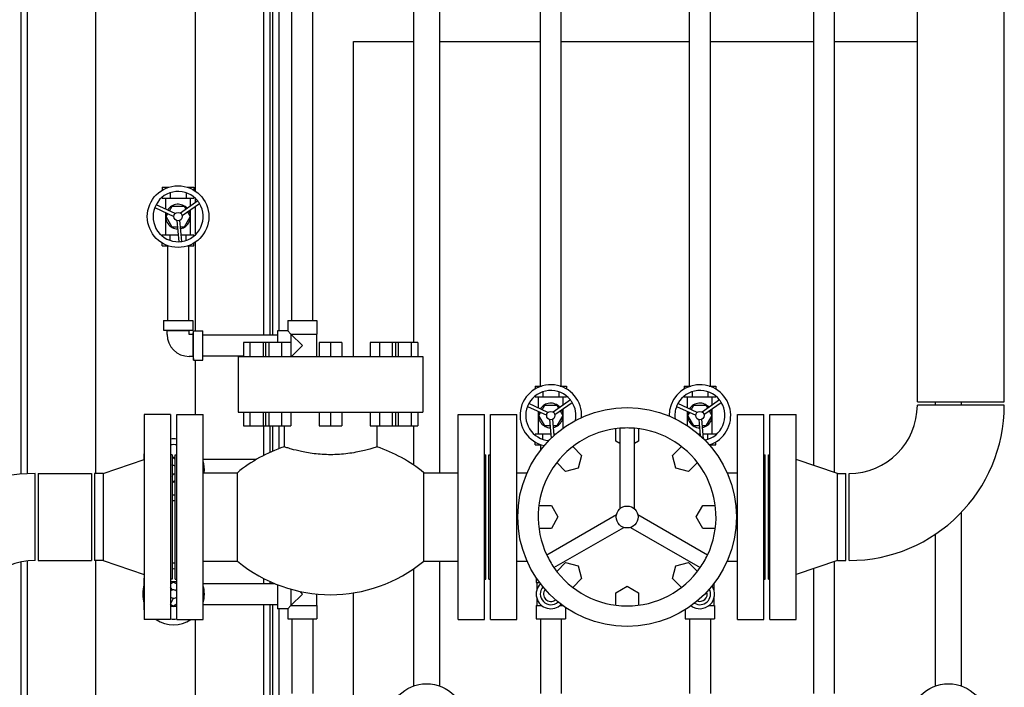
# Model space of a CAD drawing. Header units: inches. Extents: x 24 to 1128, y -94 to 748.
# Tile 19 of 256: x 214 to 254, y 202 to 229. Entities that reach past the tile are written whole.
import ezdxf

# ---------------------------------------------------------------- set-up
doc = ezdxf.new("R2010")
doc.units = ezdxf.units.IN
doc.header["$LTSCALE"] = 32
doc.header["$MEASUREMENT"] = 0
doc.layers.add('Dimension (ANSI)', color=7, linetype='Continuous', lineweight=25)
doc.layers.add('Visible (ANSI)', color=7, linetype='Continuous', lineweight=30)
doc.styles.add('Note Text (ANSI)', font='tahoma.ttf')
doc.dimstyles.new('Architectural (ANSI)', dxfattribs={"dimscale": 32, "dimtxt": 0.125, "dimasz": 0.098425, "dimexe": 0.125, "dimexo": 0.0625, "dimgap": 0.031496, "dimtad": 0, "dimtih": 1, "dimtoh": 1, "dimdec": 4, "dimrnd": 1e-08, "dimzin": 3, "dimdsep": 46, "dimlunit": 4, "dimtxsty": 'Note Text (ANSI)', "dimcen": 0.09, "dimdle": 0.393701, "dimclrd": 256, "dimclre": 256, "dimclrt": 256, "dimadec": 0, "dimazin": 3, "dimtfac": 0.96, "dimtofl": 0, "dimtmove": 0, "dimatfit": 3, "dimfxl": 1, "dimfrac": 2, "dimtolj": 1, "dimtzin": 12, "dimlwd": -1, "dimlwe": -1, "dimarcsym": 0})

# ---------------------------------------------------------------- blocks, each defined once
blk = doc.blocks.new('*D14')
at = {"layer": 'Defpoints', "color": 0, "transparency": 16777216}
for p in [(149.234, 411.858), (68.604, 136.289), (230.983, 136.289)]:
    blk.add_point(p, dxfattribs=at)
at = {"layer": 'Dimension (ANSI)', "transparency": 16777216}
for p, q in [((147.234, 411.858), (64.604, 411.858)), ((68.604, 408.708), (68.604, 248.851)), ((68.604, 139.438), (68.604, 241.785)), ((228.983, 136.289), (64.604, 136.289))]:
    blk.add_line(p, q, dxfattribs=at)
for points in [[(68.079, 408.708), (69.129, 408.708), (68.604, 411.858)], [(68.079, 139.438), (69.129, 139.438), (68.604, 136.289)]]:
    blk.add_solid(points, dxfattribs=at)
at = {"layer": 'Dimension (ANSI)', "transparency": 16777216, "insert": (53.797, 247.843), "char_height": 4, "attachment_point": 1, "style": 'Note Text (ANSI)'}
blk.add_mtext('\\A1;22\'-11 9/16"', dxfattribs=at)

msp = doc.modelspace()

# ---------------------------------------------------------------- linework, layer by layer
at = {"layer": 'Visible (ANSI)'}
for p, q in [((214.17052, 210.66251), (214.17052, 266.40662)), ((214.42052, 210.68006), (214.42052, 266.40662)), ((217.17052, 210.68787), (217.17052, 266.40662)), ((221.17052, 266.40662), (221.17052, 222.05113)), ((250.23302, 213.56287), (250.23302, 249.56287)), ((253.73302, 213.56287), (253.73302, 249.56287)), ((241.06302, 214.20287), (241.06302, 240.82287)), ((241.90302, 214.20287), (241.90302, 240.82287)), ((246.06302, 211.01004), (246.06302, 240.06787)), ((246.90302, 210.72667), (246.90302, 240.06787)), ((223.92052, 237.64287), (223.92052, 216.25787)), ((224.17052, 237.64287), (224.17052, 216.25787)), ((224.29552, 216.25787), (224.29552, 237.64287)), ((224.54552, 216.42637), (224.54552, 237.64287)), ((235.06302, 214.20008), (235.06302, 237.06287)), ((235.90302, 214.20008), (235.90302, 237.06287)), ((225.06302, 216.83787), (225.06302, 234.07787)), ((225.90302, 216.83787), (225.90302, 234.07787)), ((229.95802, 233.82787), (229.95802, 215.95787)), ((231.00802, 233.82787), (231.00802, 210.71787)), ((227.54552, 228.06287), (229.95802, 228.06287)), ((227.54552, 215.39787), (227.54552, 228.06287)), ((231.00802, 228.06287), (235.06302, 228.06287)), ((235.90302, 228.06287), (241.06302, 228.06287)), ((241.90302, 228.06287), (246.06302, 228.06287)), ((246.90302, 228.06287), (250.23302, 228.06287)), ((219.84657, 222.20008), (219.84657, 222.08337)), ((219.84657, 222.20008), (220.10488, 222.20008)), ((220.16479, 221.97621), (220.16479, 221.76701)), ((220.80124, 221.97621), (220.80124, 221.76701)), ((220.86116, 222.20008), (221.11947, 222.20008)), ((221.11947, 222.20008), (221.11947, 222.08337)), ((219.84657, 221.80159), (219.84657, 221.76701)), ((219.84657, 221.76701), (220.16479, 221.76701)), ((219.98696, 221.3174), (219.98696, 221.76701)), ((220.16479, 221.76701), (220.80124, 221.76701)), ((221.27091, 221.64889), (220.57447, 221.1591)), ((220.64581, 221.05766), (221.34225, 221.54745)), ((220.80124, 221.76701), (221.11947, 221.76701)), ((220.97908, 221.44366), (220.97908, 221.76701)), ((221.11947, 221.80159), (221.11947, 221.76701)), ((221.17052, 221.75715), (221.17052, 221.57829)), ((219.54355, 221.38635), (220.31595, 221.02811)), ((220.36813, 221.14062), (219.59573, 221.49885)), ((219.98696, 220.27095), (219.98696, 221.1807)), ((220, 221.01898), (220.07089, 221.14177)), ((220.13315, 221.2496), (220.24151, 221.43728)), ((220.24151, 221.43728), (220.72453, 221.43728)), ((220.72453, 221.43728), (220.79542, 221.31449)), ((220.85768, 221.20666), (220.96604, 221.01898)), ((220.97908, 220.27095), (220.97908, 221.29204)), ((221.17052, 221.42668), (221.17052, 220.2808)), ((220.24151, 220.60067), (220, 221.01898)), ((220.43512, 220.85866), (220.51108, 220.01063)), ((220.6346, 220.02169), (220.55864, 220.86972)), ((220.96604, 221.01898), (220.72453, 220.60067)), ((220.45823, 220.60067), (220.24151, 220.60067)), ((220.72453, 220.60067), (220.58274, 220.60067)), ((219.84657, 220.23636), (219.84657, 220.27095)), ((220.16479, 220.27095), (219.84657, 220.27095)), ((219.84657, 219.83787), (219.84657, 219.95459)), ((220.48776, 220.27095), (220.16479, 220.27095)), ((220.16479, 220.06175), (220.16479, 220.27095)), ((220.80124, 220.27095), (220.61227, 220.27095)), ((220.80124, 220.06175), (220.80124, 220.27095)), ((221.11947, 220.27095), (220.80124, 220.27095)), ((221.11947, 220.23636), (221.11947, 220.27095)), ((221.11947, 219.83787), (221.11947, 219.95459)), ((221.17052, 219.98683), (221.17052, 216.42637)), ((219.84657, 219.83787), (220.10488, 219.83787)), ((220.06302, 219.83787), (220.06302, 216.83787)), ((220.86116, 219.83787), (221.11947, 219.83787)), ((220.90302, 219.83787), (220.90302, 216.83787)), ((219.89452, 216.83787), (219.89452, 216.45787)), ((219.89452, 216.83787), (221.07152, 216.83787)), ((221.07152, 216.83787), (221.07152, 216.45787)), ((224.89452, 216.83787), (224.89452, 216.42637)), ((224.89452, 216.83787), (226.07152, 216.83787)), ((226.07152, 216.83787), (226.07152, 216.29687)), ((220.04002, 216.44387), (219.89452, 216.45787)), ((219.89452, 216.45787), (221.07152, 216.45787)), ((220.04002, 216.44387), (220.92602, 216.44387)), ((220.04002, 216.28087), (220.04002, 216.44387)), ((220.92602, 216.44387), (221.07152, 216.45787)), ((220.92602, 216.28087), (220.92602, 216.44387)), ((221.08902, 216.28087), (221.10302, 216.42637)), ((221.10302, 216.42637), (221.48302, 216.42637)), ((221.10302, 215.24937), (221.10302, 216.42637)), ((221.48302, 215.24937), (221.48302, 216.42637)), ((224.89452, 216.42637), (224.48302, 216.42637)), ((224.48302, 216.42637), (224.48302, 215.95787)), ((225.02402, 216.29687), (224.89452, 216.42637)), ((221.08902, 216.28087), (220.92602, 216.28087)), ((221.08902, 215.39487), (221.08902, 216.28087)), ((221.48302, 216.25787), (224.48302, 216.25787)), ((223.11102, 215.95787), (223.11102, 215.39787)), ((223.37502, 215.95787), (223.11102, 215.95787)), ((223.37502, 215.95787), (223.37502, 215.39787)), ((223.90302, 215.95787), (223.37502, 215.95787)), ((223.90302, 215.95787), (223.90302, 215.39787)), ((224.00154, 215.95787), (223.90302, 215.95787)), ((224.00154, 215.95787), (224.00154, 215.39787)), ((224.1382, 215.95787), (224.00154, 215.95787)), ((224.1382, 215.95787), (224.1382, 215.39787)), ((224.6482, 215.95787), (224.1382, 215.95787)), ((224.6482, 215.95787), (224.6482, 215.39787)), ((225.02156, 215.95787), (224.6482, 215.95787)), ((225.02156, 215.95787), (225.02156, 215.39787)), ((225.02402, 216.29687), (225.02402, 215.39787)), ((225.48302, 215.83787), (225.02402, 216.29687)), ((225.02402, 216.29687), (226.07152, 216.29687)), ((226.04677, 216.29687), (226.04677, 215.39787)), ((226.16076, 215.95787), (226.16076, 215.39787)), ((226.61802, 215.95787), (226.16076, 215.95787)), ((226.61802, 215.95787), (226.61802, 215.39787)), ((227.07528, 215.95787), (226.61802, 215.95787)), ((227.07528, 215.95787), (227.07528, 215.39787)), ((228.21448, 215.95787), (228.21448, 215.39787)), ((228.58783, 215.95787), (228.21448, 215.95787)), ((228.58783, 215.95787), (228.58783, 215.39787)), ((229.09784, 215.95787), (228.58783, 215.95787)), ((229.09784, 215.95787), (229.09784, 215.39787)), ((229.2345, 215.95787), (229.09784, 215.95787)), ((229.2345, 215.95787), (229.2345, 215.39787)), ((229.33302, 215.95787), (229.2345, 215.95787)), ((229.33302, 215.95787), (229.33302, 215.39787)), ((229.86102, 215.95787), (229.33302, 215.95787)), ((229.86102, 215.95787), (229.86102, 215.39787)), ((230.12502, 215.95787), (229.86102, 215.95787)), ((230.12502, 215.95787), (230.12502, 215.39787)), ((225.04302, 215.39787), (225.48302, 215.83787)), ((221.08902, 215.39487), (220.92602, 215.39487)), ((221.08902, 215.39487), (221.10302, 215.24937)), ((221.10302, 215.24937), (221.48302, 215.24937)), ((221.17052, 215.24937), (221.17052, 213.06287)), ((221.48302, 215.41787), (223.11102, 215.41787)), ((222.90552, 215.39787), (222.90552, 213.15787)), ((222.90552, 215.39787), (230.33052, 215.39787)), ((230.33052, 215.39787), (230.33052, 213.15787)), ((234.84657, 214.20008), (234.84657, 214.08337)), ((234.84657, 214.20008), (235.10488, 214.20008)), ((235.16479, 213.97621), (235.16479, 213.76701)), ((235.80124, 213.97621), (235.80124, 213.76701)), ((235.86116, 214.20008), (236.11947, 214.20008)), ((236.11947, 214.20008), (236.11947, 214.08337)), ((240.84657, 214.20008), (240.84657, 214.08337)), ((240.84657, 214.20008), (241.10488, 214.20008)), ((241.06302, 214.20287), (241.11373, 214.20287)), ((241.16479, 213.97621), (241.16479, 213.76701)), ((241.80124, 213.97621), (241.80124, 213.76701)), ((241.85231, 214.20287), (241.90302, 214.20287)), ((241.86116, 214.20008), (242.11947, 214.20008)), ((242.11947, 214.20008), (242.11947, 214.08337)), ((234.84657, 213.80159), (234.84657, 213.76701)), ((234.84657, 213.76701), (235.16479, 213.76701)), ((234.98696, 213.3174), (234.98696, 213.76701)), ((235.16479, 213.76701), (235.80124, 213.76701)), ((236.27091, 213.64889), (235.57447, 213.1591)), ((235.80124, 213.76701), (236.11947, 213.76701)), ((235.97908, 213.44366), (235.97908, 213.76701)), ((236.11947, 213.80159), (236.11947, 213.76701)), ((240.84657, 213.80159), (240.84657, 213.76701)), ((240.84657, 213.76701), (241.16479, 213.76701)), ((240.98696, 213.3174), (240.98696, 213.76701)), ((241.16479, 213.76701), (241.80124, 213.76701)), ((242.27091, 213.64889), (241.57447, 213.1591)), ((241.80124, 213.76701), (242.11947, 213.76701)), ((241.97908, 213.44366), (241.97908, 213.76701)), ((242.11947, 213.80159), (242.11947, 213.76701)), ((234.54355, 213.38635), (235.31595, 213.02811)), ((235.36813, 213.14062), (234.59573, 213.49885)), ((235.13315, 213.2496), (235.24151, 213.43728)), ((235.24151, 213.43728), (235.72453, 213.43728)), ((235.64581, 213.05766), (236.34225, 213.54745)), ((235.72453, 213.43728), (235.79542, 213.31449)), ((235.85768, 213.20666), (235.96604, 213.01898)), ((235.97908, 212.50647), (235.97908, 213.29204)), ((240.54355, 213.38635), (241.31595, 213.02811)), ((241.36813, 213.14062), (240.59573, 213.49885)), ((241.13315, 213.2496), (241.24151, 213.43728)), ((241.24151, 213.43728), (241.72453, 213.43728)), ((241.64581, 213.05766), (242.34225, 213.54745)), ((241.72453, 213.43728), (241.79542, 213.31449)), ((241.85768, 213.20666), (241.96604, 213.01898)), ((241.97908, 212.27095), (241.97908, 213.29204)), ((250.23302, 213.56287), (253.73302, 213.56287)), ((253.73302, 213.43787), (250.23302, 213.43787)), ((250.95802, 213.43787), (250.95802, 213.56287)), ((252.00802, 213.43787), (252.00802, 213.56287)), ((220.18302, 213.06287), (219.12302, 213.06287)), ((219.12302, 213.06287), (219.12302, 204.81287)), ((220.18302, 213.06287), (220.18302, 204.81287)), ((220.42802, 213.06287), (221.48802, 213.06287)), ((220.42802, 204.81287), (220.42802, 213.06287)), ((221.48802, 204.81287), (221.48802, 213.06287)), ((222.90552, 213.15787), (230.33052, 213.15787)), ((223.11102, 213.15787), (223.11102, 212.59787)), ((223.37502, 213.15787), (223.37502, 212.59787)), ((223.90302, 213.15787), (223.90302, 212.59787)), ((224.00154, 213.15787), (224.00154, 212.59787)), ((224.1382, 213.15787), (224.1382, 212.59787)), ((224.6482, 213.15787), (224.6482, 212.59787)), ((225.02156, 213.15787), (225.02156, 212.59787)), ((226.16076, 213.15787), (226.16076, 212.59787)), ((226.61802, 213.15787), (226.61802, 212.59787)), ((227.07528, 213.15787), (227.07528, 212.59787)), ((228.21448, 213.15787), (228.21448, 212.59787)), ((228.58783, 213.15787), (228.58783, 212.59787)), ((229.09784, 213.15787), (229.09784, 212.59787)), ((229.2345, 213.15787), (229.2345, 212.59787)), ((229.33302, 213.15787), (229.33302, 212.59787)), ((229.86102, 213.15787), (229.86102, 212.59787)), ((230.12502, 213.15787), (230.12502, 212.59787)), ((231.74802, 213.06287), (232.80802, 213.06287)), ((231.74802, 204.81287), (231.74802, 213.06287)), ((232.80802, 204.81287), (232.80802, 213.06287)), ((233.05302, 213.06287), (234.11302, 213.06287)), ((233.05302, 204.81287), (233.05302, 213.06287)), ((234.11302, 204.81287), (234.11302, 213.06287)), ((234.98696, 212.27095), (234.98696, 213.1807)), ((235, 213.01898), (235.07089, 213.14177)), ((235.24151, 212.60067), (235, 213.01898)), ((235.43512, 212.85866), (235.50231, 212.10855)), ((235.61726, 212.21527), (235.55864, 212.86972)), ((235.96604, 213.01898), (235.72453, 212.60067)), ((240.98696, 212.60338), (240.98696, 213.1807)), ((241, 213.01898), (241.07089, 213.14177)), ((241.24151, 212.60067), (241, 213.01898)), ((241.43512, 212.85866), (241.4931, 212.2114)), ((241.62902, 212.08402), (241.55864, 212.86972)), ((241.96604, 213.01898), (241.72453, 212.60067)), ((242.99302, 213.06287), (244.05302, 213.06287)), ((242.99302, 204.81287), (242.99302, 213.06287)), ((244.05302, 204.81287), (244.05302, 213.06287)), ((244.29802, 213.06287), (245.35802, 213.06287)), ((244.29802, 204.81287), (244.29802, 213.06287)), ((245.35802, 204.81287), (245.35802, 213.06287)), ((223.11102, 212.59787), (223.37502, 212.59787)), ((223.37502, 212.59787), (223.90302, 212.59787)), ((223.90302, 212.59787), (224.00154, 212.59787)), ((223.92052, 212.59787), (223.92052, 211.41014)), ((224.00154, 212.59787), (224.1382, 212.59787)), ((224.1382, 212.59787), (224.6482, 212.59787)), ((224.17052, 212.59787), (224.17052, 211.5313)), ((224.29552, 211.58654), (224.29552, 212.59787)), ((224.54552, 211.6869), (224.54552, 212.59787)), ((224.6482, 212.59787), (225.02156, 212.59787)), ((224.74902, 212.59787), (224.74902, 211.75903)), ((226.16076, 212.59787), (226.61802, 212.59787)), ((226.61802, 212.59787), (227.07528, 212.59787)), ((228.21448, 212.59787), (228.58783, 212.59787)), ((228.48702, 212.59787), (228.48702, 211.75903)), ((228.58783, 212.59787), (229.09784, 212.59787)), ((229.09784, 212.59787), (229.2345, 212.59787)), ((229.2345, 212.59787), (229.33302, 212.59787)), ((229.33302, 212.59787), (229.86102, 212.59787)), ((229.86102, 212.59787), (230.12502, 212.59787)), ((229.95802, 212.59787), (229.95802, 211.0265)), ((235.45823, 212.60067), (235.24151, 212.60067)), ((235.72453, 212.60067), (235.58274, 212.60067)), ((238.09576, 211.98387), (238.09576, 212.48749)), ((238.25969, 212.50478), (238.25969, 209.26583)), ((238.84635, 209.26583), (238.84635, 212.50478)), ((239.01028, 212.48749), (239.01028, 211.98387)), ((241.45823, 212.60067), (241.24151, 212.60067)), ((241.72453, 212.60067), (241.58274, 212.60067)), ((234.84657, 212.23636), (234.84657, 212.27095)), ((235.16479, 212.27095), (234.84657, 212.27095)), ((235.48776, 212.27095), (235.16479, 212.27095)), ((235.16479, 212.06175), (235.16479, 212.27095)), ((235.68063, 212.27095), (235.61227, 212.27095)), ((241.48776, 212.27095), (241.42541, 212.27095)), ((241.80124, 212.27095), (241.61227, 212.27095)), ((241.80124, 212.06175), (241.80124, 212.27095)), ((242.11947, 212.27095), (241.80124, 212.27095)), ((242.11947, 212.23636), (242.11947, 212.27095)), ((234.84657, 211.83787), (234.84657, 211.95459)), ((234.84657, 211.83787), (235.10488, 211.83787)), ((235.06302, 211.83787), (235.06302, 211.61741)), ((236.36639, 211.77117), (236.7225, 211.41505)), ((238.25969, 211.88923), (238.09576, 211.98387)), ((239.01028, 211.98387), (238.84635, 211.88923)), ((240.38353, 211.41505), (240.73965, 211.77117)), ((241.8621, 211.83787), (242.11947, 211.83787)), ((241.90302, 211.83787), (241.90302, 211.79051)), ((242.11947, 211.83787), (242.11947, 211.95459)), ((217.46302, 210.68787), (219.12302, 211.24787)), ((219.12081, 211.47432), (219.12302, 211.47432)), ((219.12081, 211.24713), (219.12081, 211.47432)), ((220.24302, 211.43787), (220.18302, 211.43787)), ((220.24302, 211.43787), (220.24302, 206.43787)), ((220.36802, 211.33394), (220.24302, 211.33394)), ((220.24302, 211.28689), (220.30192, 211.32089)), ((220.30192, 211.32089), (220.36802, 211.28273)), ((220.36802, 211.43787), (220.42802, 211.43787)), ((220.36802, 206.43787), (220.36802, 211.43787)), ((221.48802, 211.25787), (223.64291, 211.25787)), ((232.80802, 211.43787), (232.86802, 211.43787)), ((232.86802, 206.43787), (232.86802, 211.43787)), ((232.99302, 211.43787), (233.05302, 211.43787)), ((232.99302, 206.43787), (232.99302, 211.43787)), ((236.7225, 211.41505), (236.58585, 210.90505)), ((240.52019, 210.90505), (240.38353, 211.41505)), ((244.05302, 211.43787), (244.11302, 211.43787)), ((244.11302, 206.43787), (244.11302, 211.43787)), ((244.23802, 211.43787), (244.29802, 211.43787)), ((244.23802, 206.43787), (244.23802, 211.43787)), ((247.01802, 210.68787), (245.35802, 211.24787)), ((220.26324, 211.00067), (220.24302, 211.02941)), ((236.07584, 210.76839), (235.71973, 211.1245)), ((236.58585, 210.90505), (236.07584, 210.76839)), ((241.0302, 210.76839), (240.52019, 210.90505)), ((241.38631, 211.1245), (241.0302, 210.76839)), ((214.73302, 207.18787), (214.73302, 210.68787)), ((214.85802, 210.68787), (216.99802, 210.68787)), ((214.85802, 210.68787), (214.85802, 207.18787)), ((216.99802, 210.68787), (216.99802, 207.18787)), ((217.46302, 210.68787), (217.12302, 210.68787)), ((217.12302, 210.68787), (217.12302, 207.18787)), ((217.46302, 210.68787), (217.46302, 207.18787)), ((220.24302, 210.56351), (220.29278, 210.6708)), ((221.48802, 210.71787), (222.86802, 210.71787)), ((222.86802, 207.15787), (222.86802, 210.71787)), ((230.36802, 210.71787), (231.74802, 210.71787)), ((230.36802, 207.15787), (230.36802, 210.71787)), ((234.11302, 210.71787), (234.52914, 210.71787)), ((242.5769, 210.71787), (242.99302, 210.71787)), ((247.01802, 210.68787), (247.35802, 210.68787)), ((247.01802, 207.18787), (247.01802, 210.68787)), ((247.35802, 207.18787), (247.35802, 210.68787)), ((247.48302, 207.18787), (247.48302, 210.68787)), ((220.30192, 210.35486), (220.24302, 210.38886)), ((220.36802, 210.34181), (220.24302, 210.34181)), ((220.36802, 210.39302), (220.30192, 210.35486)), ((235.0034, 209.39514), (235.50702, 209.39514)), ((235.50702, 209.39514), (235.77102, 208.93787)), ((241.33502, 208.93787), (241.59902, 209.39514)), ((241.59902, 209.39514), (242.10264, 209.39514)), ((238.12233, 209.02793), (235.31732, 207.40845)), ((235.77102, 208.93787), (235.50702, 208.48061)), ((241.78872, 207.40845), (238.9837, 209.02793)), ((241.59902, 208.48061), (241.33502, 208.93787)), ((252.00802, 202.14149), (252.00802, 209.12662)), ((235.50702, 208.48061), (235.0034, 208.48061)), ((235.61065, 206.90039), (238.41567, 208.51986)), ((238.69037, 208.51986), (241.49539, 206.90039)), ((242.10264, 208.48061), (241.59902, 208.48061)), ((250.95802, 202.14149), (250.95802, 208.24299)), ((214.17052, 155.34422), (214.17052, 207.12973)), ((214.42052, 155.34422), (214.42052, 207.17006)), ((214.85802, 207.18787), (216.99802, 207.18787)), ((217.46302, 207.18787), (217.12302, 207.18787)), ((217.17052, 155.34422), (217.17052, 207.18787)), ((217.46302, 207.18787), (219.12302, 206.62787)), ((221.48802, 207.15787), (222.86802, 207.15787)), ((229.95802, 206.84925), (229.95802, 202.14149)), ((230.36802, 207.15787), (231.74802, 207.15787)), ((231.00802, 207.15787), (231.00802, 202.14149)), ((234.11302, 207.15787), (234.52914, 207.15787)), ((235.71973, 206.75125), (236.07584, 207.10736)), ((236.07584, 207.10736), (236.58585, 206.9707)), ((236.58585, 206.9707), (236.7225, 206.46069)), ((240.38353, 206.46069), (240.52019, 206.9707)), ((240.52019, 206.9707), (241.0302, 207.10736)), ((241.0302, 207.10736), (241.38631, 206.75125)), ((242.5769, 207.15787), (242.99302, 207.15787)), ((247.01802, 207.18787), (245.35802, 206.62787)), ((246.06302, 201.83787), (246.06302, 206.86571)), ((246.90302, 201.83787), (246.90302, 207.14908)), ((247.01802, 207.18787), (247.35802, 207.18787)), ((219.12081, 206.47432), (219.12302, 206.47432)), ((219.12081, 206.21601), (219.12081, 206.47432)), ((223.92052, 206.46561), (223.92052, 206.25787)), ((234.89452, 206.49342), (234.89452, 206.29687)), ((236.7225, 206.46069), (236.36639, 206.10458)), ((240.73965, 206.10458), (240.38353, 206.46069)), ((220.24302, 206.43787), (220.18302, 206.43787)), ((220.42802, 206.33394), (220.18302, 206.33394)), ((220.18302, 206.25225), (220.30192, 206.32089)), ((220.26324, 206.00067), (220.18302, 206.11472)), ((220.30192, 206.32089), (220.42802, 206.24809)), ((220.36802, 206.43787), (220.42802, 206.43787)), ((221.48802, 206.25787), (224.3701, 206.25787)), ((224.17052, 206.34445), (224.17052, 206.25787)), ((224.29552, 206.25787), (224.29552, 206.28921)), ((224.48302, 206.2127), (224.48302, 205.24937)), ((232.80802, 206.43787), (232.86802, 206.43787)), ((232.99302, 206.43787), (233.05302, 206.43787)), ((234.89452, 206.29687), (235.03377, 206.29687)), ((234.91927, 206.29687), (234.91927, 206.00675)), ((238.09576, 205.89187), (238.55302, 206.15587)), ((238.55302, 206.15587), (239.01028, 205.89187)), ((242.04677, 206.26323), (242.04677, 206.00675)), ((244.05302, 206.43787), (244.11302, 206.43787)), ((244.23802, 206.43787), (244.29802, 206.43787)), ((220.18302, 205.43414), (220.29278, 205.6708)), ((225.02402, 206.03227), (225.02402, 205.37887)), ((225.02402, 205.37887), (225.48302, 205.83787)), ((225.48302, 205.83787), (225.37576, 205.94513)), ((226.04677, 205.84059), (226.04677, 205.37887)), ((227.54552, 189.34427), (227.54552, 205.88623)), ((234.91927, 205.669), (234.91927, 205.37887)), ((238.09576, 205.38826), (238.09576, 205.89187)), ((239.01028, 205.89187), (239.01028, 205.38826)), ((242.04677, 205.669), (242.04677, 205.37887)), ((219.12081, 205.20143), (219.12081, 205.45974)), ((220.30192, 205.35486), (220.18302, 205.4235)), ((220.42802, 205.34181), (220.18302, 205.34181)), ((220.42802, 205.42766), (220.30192, 205.35486)), ((221.48802, 205.41787), (224.48302, 205.41787)), ((223.92052, 205.41787), (223.92052, 189.34427)), ((224.17052, 205.41787), (224.17052, 189.34427)), ((224.29552, 201.01431), (224.29552, 205.41787)), ((224.89452, 205.24937), (225.02402, 205.37887)), ((225.02402, 205.37887), (226.07152, 205.37887)), ((226.07152, 205.37887), (226.07152, 204.83787)), ((234.89452, 205.37887), (234.89452, 204.83787)), ((234.89452, 205.37887), (235.11471, 205.37887)), ((235.85133, 205.37887), (235.96584, 205.37887)), ((236.07152, 205.3044), (236.07152, 204.83787)), ((241.85133, 205.37887), (242.07152, 205.37887)), ((242.07152, 205.37887), (242.07152, 204.83787)), ((219.12081, 205.20143), (219.12302, 205.20143)), ((224.89452, 205.24937), (224.48302, 205.24937)), ((224.54552, 201.46861), (224.54552, 205.24937)), ((224.89452, 205.24937), (224.89452, 204.83787)), ((240.89452, 205.21264), (240.89452, 204.83787)), ((220.18302, 204.81287), (219.12302, 204.81287)), ((220.42802, 204.81287), (221.48802, 204.81287)), ((221.17052, 204.81287), (221.17052, 189.34427)), ((224.89452, 204.83787), (226.07152, 204.83787)), ((225.06302, 204.83787), (225.06302, 201.83787)), ((225.90302, 204.83787), (225.90302, 201.83787)), ((231.74802, 204.81287), (232.80802, 204.81287)), ((233.05302, 204.81287), (234.11302, 204.81287)), ((234.89452, 204.83787), (236.07152, 204.83787)), ((235.06302, 204.83787), (235.06302, 201.83787)), ((235.90302, 204.83787), (235.90302, 201.83787)), ((240.89452, 204.83787), (242.07152, 204.83787)), ((241.06302, 204.83787), (241.06302, 201.83787)), ((241.90302, 204.83787), (241.90302, 201.83787)), ((242.99302, 204.81287), (244.05302, 204.81287)), ((244.29802, 204.81287), (245.35802, 204.81287))]:
    msp.add_line(p, q, dxfattribs=at)
for centre, radius in [((220.48302, 221.01898), 1.24016), ((220.48302, 221.01898), 0.16732), ((238.55302, 208.93787), 4.4), ((235.48302, 213.01898), 0.16732), ((241.48302, 213.01898), 0.16732), ((238.55302, 208.93787), 0.44), ((230.48302, 200.65677), 1.5748), ((251.48302, 200.65677), 1.5748)]:
    msp.add_circle(centre, radius, dxfattribs=at)
for centre, radius, start, end in [((220.48302, 221.01898), 1.00874, 38.642414, 151.593963), ((220.48302, 221.01898), 0.49606, 42.298945, 147.937433), ((220.48302, 221.01898), 1.00874, 278.642414, 31.593963), ((220.48302, 221.01898), 1.00874, 31.593963, 38.642414), ((220.48302, 221.01898), 1.00874, 158.642414, 271.593963), ((220.48302, 221.01898), 1.00874, 151.593963, 158.642414), ((220.48302, 221.01898), 0.49606, 162.298945, 267.937433), ((220.48302, 221.01898), 0.49606, 282.298945, 27.937433), ((220.48302, 221.01898), 1.00874, 271.593963, 278.642414), ((220.92602, 216.28087), 0.886, 180, 270), ((235.48302, 213.01898), 1.24016, 356.262018, 257.642445), ((235.48302, 213.01898), 1.00874, 38.642414, 151.593963), ((241.48302, 213.01898), 1.24016, 287.788438, 180.859157), ((241.48302, 213.01898), 1.00874, 38.642414, 151.593963), ((235.48302, 213.01898), 1.00874, 31.593963, 38.642414), ((241.48302, 213.01898), 1.00874, 31.593963, 38.642414), ((235.48302, 213.01898), 1.00874, 158.642414, 265.631517), ((235.48302, 213.01898), 1.00874, 151.593963, 158.642414), ((235.48302, 213.01898), 0.49606, 42.298945, 147.937433), ((235.48302, 213.01898), 0.49606, 282.298945, 27.937433), ((235.48302, 213.01898), 1.00874, 348.272946, 31.593963), ((241.48302, 213.01898), 1.00874, 158.642414, 187.210084), ((241.48302, 213.01898), 1.00874, 151.593963, 158.642414), ((241.48302, 213.01898), 0.49606, 42.298945, 147.937433), ((241.48302, 213.01898), 0.49606, 282.298945, 27.937433), ((241.48302, 213.01898), 1.00874, 281.437511, 31.593963), ((247.48302, 213.43787), 6.25, 270, 0), ((247.48302, 213.43787), 2.75, 270, 0), ((235.48302, 213.01898), 0.49606, 162.298945, 267.937433), ((241.48302, 213.01898), 0.49606, 162.298945, 267.937433), ((238.55302, 208.93787), 3.57895, 94.701279, 205.298721), ((238.55302, 208.93787), 3.57895, 85.298721, 94.701279), ((238.55302, 208.93787), 3.57895, 334.701279, 85.298721), ((220.30192, 210.83787), 1.24016, 84.163933, 95.501569), ((220.30192, 210.83787), 1.00874, 82.818686, 96.769038), ((226.61802, 206.16268), 5.9002, 108.467651, 129.462436), ((226.61802, 206.16268), 5.9002, 50.537564, 71.532349), ((220.30192, 210.83787), 0.49606, 82.342333, 96.818822), ((220.30192, 210.83787), 0.16732, 66.730357, 110.609693), ((220.30192, 210.83787), 1.24016, 354.447263, 16.978834), ((214.73302, 204.43787), 6.25, 90, 180), ((220.30192, 210.83787), 0.16732, 249.390307, 293.269643), ((220.30192, 210.83787), 0.49606, 263.181178, 277.657667), ((220.30192, 210.83787), 1.00874, 266.652752, 273.75726), ((220.30192, 210.83787), 1.24016, 267.277881, 273.055404), ((238.55302, 208.93787), 3.57895, 205.298721, 214.701279), ((238.55302, 208.93787), 3.57895, 325.298721, 334.701279), ((214.73302, 204.43787), 2.75, 90, 180), ((220.30192, 205.83787), 1.24016, 86.944596, 92.722119), ((220.30192, 205.83787), 1.00874, 86.24274, 93.347248), ((226.61802, 211.71307), 5.9002, 230.537564, 309.462436), ((238.55302, 208.93787), 3.57895, 214.701279, 325.298721), ((220.30192, 205.83787), 1.24016, 161.916133, 198.083867), ((220.30192, 205.83787), 0.49606, 75.273437, 103.867804), ((220.30192, 205.83787), 1.24016, 343.021166, 16.978834), ((235.48302, 205.83787), 0.5885, 135.041682, 315.515485), ((235.48302, 205.83787), 0.4275, 137.465464, 313.091703), ((241.48302, 205.83787), 0.5885, 232.77103, 33.999218), ((220.30192, 205.83787), 0.16732, 41.092707, 135.282796), ((220.30192, 205.83787), 0.16732, 224.717204, 318.907293), ((235.48302, 205.83787), 0.296, 140.554207, 310.00296), ((241.48302, 205.83787), 0.4275, 239.010921, 27.759327), ((241.48302, 205.83787), 0.296, 248.642919, 18.127329), ((220.30192, 205.83787), 0.49606, 256.132196, 284.726563), ((220.30192, 205.83787), 1.24016, 235.741672, 304.258328), ((220.30192, 205.83787), 1.00874, 263.230962, 277.181314)]:
    msp.add_arc(centre, radius, start, end, dxfattribs=at)
msp.add_open_spline([(228.48702, 211.75903), (228.48702, 211.75903), (228.48579, 211.75863), (228.47917, 211.75645), (228.47147, 211.75393), (228.43834, 211.74318), (228.40313, 211.73184), (228.2692, 211.69064), (228.14338, 211.65347), (227.8179, 211.57308), (227.61633, 211.5304), (227.17718, 211.46744), (226.94561, 211.44714), (226.47897, 211.43925), (226.25093, 211.45067), (225.82129, 211.49741), (225.62372, 211.53157), (225.29142, 211.60235), (225.15419, 211.63806), (224.96717, 211.69065), (224.90397, 211.70984), (224.82824, 211.73344), (224.80569, 211.74064), (224.77324, 211.7511), (224.76233, 211.75467), (224.75131, 211.75828), (224.74902, 211.75903), (224.74902, 211.75903)], degree=3, knots=[-15.05557485, -15.05557485, -15.05557485, -15.05557485, -14.75747201, -14.75747201, -14.25082004, -14.25082004, -13.25768616, -13.25768616, -11.46440622, -11.46440622, -9.56686902, -9.56686902, -7.75582879, -7.75582879, -6.00806838, -6.00806838, -4.29104344, -4.29104344, -2.71890967, -2.71890967, -1.61820131, -1.61820131, -0.97952364, -0.97952364, -0.40748595, -0.40748595, 0, 0, 0, 0], dxfattribs=at)

# ---------------------------------------------------------------- dimensions: what is measured, and where the dimension line sits
at = {"layer": 'Dimension (ANSI)'}
dim = msp.add_linear_dim(base=(68.6041, 136.28867), p1=(149.23402, 411.85787), p2=(230.98302, 136.28867), angle=90, dimstyle='Architectural (ANSI)', override={"dimgap": 0.031496, "dimdec": 4, "dimlfac": 1, "dimtol": 0, "dimlim": 0, "dimtp": 0, "dimtm": 0, "dimtdec": 2, "dimatfit": 1}, dxfattribs=at)
dim.commit()
dim.dimension.update_dxf_attribs({"geometry": '*D14', "text_midpoint": (68.6041, 245.31776), "dimtype": 160})

doc.saveas('drawing.dxf')
